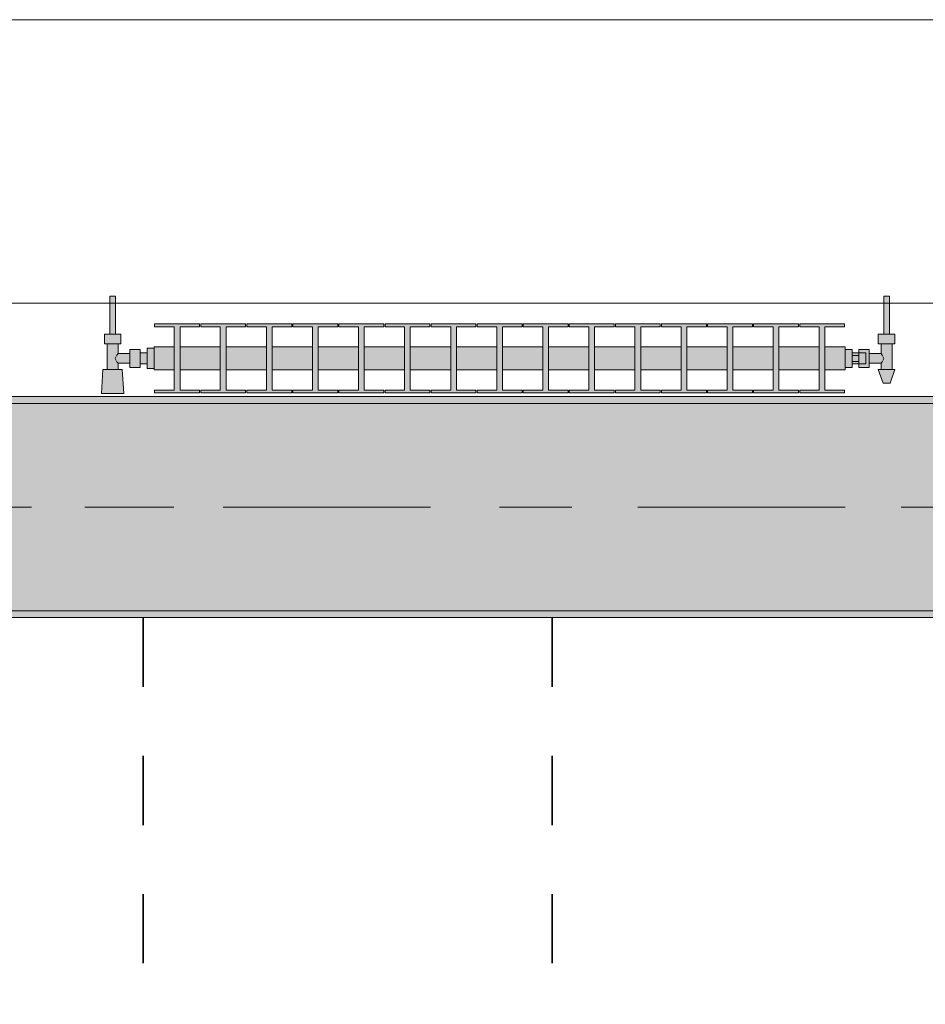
# Model space of a CAD drawing. Header units: metres. Extents: x -3.6 to 84.5, y -11 to 16.8.
# Tile 102 of 229: x 26.9 to 28.2, y 12.4 to 13.9. Entities that reach past the tile are written whole.
import ezdxf

# ---------------------------------------------------------------- set-up
doc = ezdxf.new("R2010")
doc.units = ezdxf.units.M
doc.header["$MEASUREMENT"] = 0
doc.linetypes.add('Achse', pattern=[0.2, 0.1, -0.05, 0, -0.05])
doc.linetypes.add('Strichlinie doppelt', pattern=[0.546806, 0.264583, -0.105833, 0.070556, -0.105833])
for name, color, linetype in [('155 - Bemaßung_ Beschriftung.Ausbau - Deckenelemente', 7, 'Continuous'), ('451 - Universal.Achsen Raster', 7, 'Continuous'), ('604 - Struktur.Wand Aussen', 7, 'Continuous'), ('608 - Struktur.Träger', 7, 'Continuous'), ('801 - HKLSE.Heizung_ Klima_ Lüftung', 7, 'Continuous')]:
    doc.layers.add(name, color=color, linetype=linetype)
pattern_1 = [(45, (0, 0), (-0.01767767, 0.01767767), [0, -0.025])]

msp = doc.modelspace()

# ---------------------------------------------------------------- hatches: boundary and pattern name
at = {"layer": '608 - Struktur.Träger', "linetype": 'Continuous', "lineweight": 0, "true_color": 0x000000}
h = msp.add_hatch(dxfattribs=at)
h.set_pattern_fill('Gips_0001', color=18, style=0, pattern_type=2)
h.set_pattern_definition(pattern_1)
h.paths.add_polyline_path([(25.89, 13.3), (29.17, 13.3), (29.17, 13.31), (25.89, 13.31)])
h = msp.add_hatch(dxfattribs=at)
h.set_pattern_fill('Beton__Stahlbeton_0001', color=18, style=0, pattern_type=2)
h.set_pattern_definition([(45, (0, 0), (-0.0848528, 0.0848528), []), (45, (-0.04243, 0.04243), (-0.0848528, 0.0848528), [0.09, -0.03])])
h.paths.add_polyline_path([(15.09, 13.3), (14.78, 13.3), (14.78, 13), (15.09, 13), (18.37, 13), (18.69, 13), (21.97, 13), (22.29, 13), (25.57, 13), (25.89, 13), (29.17, 13), (29.49, 13), (32.77, 13), (33.09, 13), (36.37, 13), (36.69, 13), (39.97, 13), (40.29, 13), (43.57, 13), (43.89, 13), (47.17, 13), (47.48, 13), (47.48, 13.3), (47.17, 13.3), (43.89, 13.3), (43.57, 13.3), (40.29, 13.3), (39.97, 13.3), (36.69, 13.3), (36.37, 13.3), (33.09, 13.3), (32.77, 13.3), (29.49, 13.3), (29.17, 13.3), (25.89, 13.3), (25.57, 13.3), (22.29, 13.3), (21.97, 13.3), (18.69, 13.3), (18.37, 13.3)])
h = msp.add_hatch(dxfattribs=at)
h.set_pattern_fill('Gips_0001', color=18, style=0, pattern_type=2)
h.set_pattern_definition(pattern_1)
h.paths.add_polyline_path([(25.89, 12.99), (29.17, 12.99), (29.17, 13), (25.89, 13)])
at = {"layer": '801 - HKLSE.Heizung_ Klima_ Lüftung', "linetype": 'Continuous', "lineweight": 0, "true_color": 0x3a3a3a}
for points in [[(27.08, 13.3503), (27.08, 13.3797), (27.07, 13.3797), (27.07, 13.373), (27.06, 13.373), (27.06, 13.378), (27.045, 13.378), (27.045, 13.372), (27.028, 13.372), (27.028, 13.386), (27.032, 13.386), (27.032, 13.4), (27.024, 13.4), (27.024, 13.455), (27.016, 13.455), (27.016, 13.4), (27.008, 13.4), (27.008, 13.386), (27.012, 13.386), (27.012, 13.349), (27.006, 13.349), (27.004, 13.314), (27.036, 13.314), (27.034, 13.349), (27.028, 13.349), (27.028, 13.358), (27.045, 13.358), (27.045, 13.352), (27.06, 13.352), (27.06, 13.357), (27.07, 13.357), (27.07, 13.3503)], [(28.08, 13.352), (28.09, 13.352), (28.09, 13.357), (28.1, 13.357), (28.1, 13.352), (28.115, 13.352), (28.115, 13.358), (28.132, 13.358), (28.132, 13.349), (28.128, 13.349), (28.135, 13.329), (28.145, 13.329), (28.152, 13.349), (28.148, 13.349), (28.148, 13.386), (28.152, 13.386), (28.152, 13.4), (28.144, 13.4), (28.144, 13.455), (28.136, 13.455), (28.136, 13.4), (28.128, 13.4), (28.128, 13.386), (28.132, 13.386), (28.132, 13.372), (28.115, 13.372), (28.115, 13.378), (28.1, 13.378), (28.1, 13.373), (28.09, 13.373), (28.09, 13.378), (28.08, 13.378)], [(27.08, 13.3817), (27.08, 13.3483), (27.1092, 13.3483), (27.1092, 13.3192), (27.0808, 13.3192), (27.0808, 13.315), (27.1458, 13.315), (27.1458, 13.3192), (27.1175, 13.3192), (27.1175, 13.3483), (27.1758, 13.3483), (27.1758, 13.3192), (27.1475, 13.3192), (27.1475, 13.315), (27.2125, 13.315), (27.2125, 13.3192), (27.1842, 13.3192), (27.1842, 13.3483), (27.2425, 13.3483), (27.2425, 13.3192), (27.2142, 13.3192), (27.2142, 13.315), (27.2792, 13.315), (27.2792, 13.3192), (27.2508, 13.3192), (27.2508, 13.3483), (27.3092, 13.3483), (27.3092, 13.3192), (27.2808, 13.3192), (27.2808, 13.315), (27.3458, 13.315), (27.3458, 13.3192), (27.3175, 13.3192), (27.3175, 13.3483), (27.3758, 13.3483), (27.3758, 13.3192), (27.3475, 13.3192), (27.3475, 13.315), (27.4125, 13.315), (27.4125, 13.3192), (27.3842, 13.3192), (27.3842, 13.3483), (27.4425, 13.3483), (27.4425, 13.3192), (27.4142, 13.3192), (27.4142, 13.315), (27.4792, 13.315), (27.4792, 13.3192), (27.4508, 13.3192), (27.4508, 13.3483), (27.5092, 13.3483), (27.5092, 13.3192), (27.4808, 13.3192), (27.4808, 13.315), (27.5458, 13.315), (27.5458, 13.3192), (27.5175, 13.3192), (27.5175, 13.3483), (27.5758, 13.3483), (27.5758, 13.3192), (27.5475, 13.3192), (27.5475, 13.315), (27.6125, 13.315), (27.6125, 13.3192), (27.5842, 13.3192), (27.5842, 13.3483), (27.6425, 13.3483), (27.6425, 13.3192), (27.6142, 13.3192), (27.6142, 13.315), (27.6792, 13.315), (27.6792, 13.3192), (27.6508, 13.3192), (27.6508, 13.3483), (27.7092, 13.3483), (27.7092, 13.3192), (27.6808, 13.3192), (27.6808, 13.315), (27.7458, 13.315), (27.7458, 13.3192), (27.7175, 13.3192), (27.7175, 13.3483), (27.7758, 13.3483), (27.7758, 13.3192), (27.7475, 13.3192), (27.7475, 13.315), (27.8125, 13.315), (27.8125, 13.3192), (27.7842, 13.3192), (27.7842, 13.3483), (27.8425, 13.3483), (27.8425, 13.3192), (27.8142, 13.3192), (27.8142, 13.315), (27.8792, 13.315), (27.8792, 13.3192), (27.8508, 13.3192), (27.8508, 13.3483), (27.9092, 13.3483), (27.9092, 13.3192), (27.8808, 13.3192), (27.8808, 13.315), (27.9458, 13.315), (27.9458, 13.3192), (27.9175, 13.3192), (27.9175, 13.3483), (27.9758, 13.3483), (27.9758, 13.3192), (27.9475, 13.3192), (27.9475, 13.315), (28.0125, 13.315), (28.0125, 13.3192), (27.9842, 13.3192), (27.9842, 13.3483), (28.0425, 13.3483), (28.0425, 13.3192), (28.0142, 13.3192), (28.0142, 13.315), (28.0792, 13.315), (28.0792, 13.3192), (28.0508, 13.3192), (28.0508, 13.3483), (28.08, 13.3483), (28.08, 13.3817), (28.0508, 13.3817), (28.0508, 13.4108), (28.0792, 13.4108), (28.0792, 13.415), (28.0142, 13.415), (28.0142, 13.4108), (28.0425, 13.4108), (28.0425, 13.3817), (27.9842, 13.3817), (27.9842, 13.4108), (28.0125, 13.4108), (28.0125, 13.415), (27.9475, 13.415), (27.9475, 13.4108), (27.9758, 13.4108), (27.9758, 13.3817), (27.9175, 13.3817), (27.9175, 13.4108), (27.9458, 13.4108), (27.9458, 13.415), (27.8808, 13.415), (27.8808, 13.4108), (27.9092, 13.4108), (27.9092, 13.3817), (27.8508, 13.3817), (27.8508, 13.4108), (27.8792, 13.4108), (27.8792, 13.415), (27.8142, 13.415), (27.8142, 13.4108), (27.8425, 13.4108), (27.8425, 13.3817), (27.7842, 13.3817), (27.7842, 13.4108), (27.8125, 13.4108), (27.8125, 13.415), (27.7475, 13.415), (27.7475, 13.4108), (27.7758, 13.4108), (27.7758, 13.3817), (27.7175, 13.3817), (27.7175, 13.4108), (27.7458, 13.4108), (27.7458, 13.415), (27.6808, 13.415), (27.6808, 13.4108), (27.7092, 13.4108), (27.7092, 13.3817), (27.6508, 13.3817), (27.6508, 13.4108), (27.6792, 13.4108), (27.6792, 13.415), (27.6142, 13.415), (27.6142, 13.4108), (27.6425, 13.4108), (27.6425, 13.3817), (27.5842, 13.3817), (27.5842, 13.4108), (27.6125, 13.4108), (27.6125, 13.415), (27.5475, 13.415), (27.5475, 13.4108), (27.5758, 13.4108), (27.5758, 13.3817), (27.5175, 13.3817), (27.5175, 13.4108), (27.5458, 13.4108), (27.5458, 13.415), (27.4808, 13.415), (27.4808, 13.4108), (27.5092, 13.4108), (27.5092, 13.3817), (27.4508, 13.3817), (27.4508, 13.4108), (27.4792, 13.4108), (27.4792, 13.415), (27.4142, 13.415), (27.4142, 13.4108), (27.4425, 13.4108), (27.4425, 13.3817), (27.3842, 13.3817), (27.3842, 13.4108), (27.4125, 13.4108), (27.4125, 13.415), (27.3475, 13.415), (27.3475, 13.4108), (27.3758, 13.4108), (27.3758, 13.3817), (27.3175, 13.3817), (27.3175, 13.4108), (27.3458, 13.4108), (27.3458, 13.415), (27.2808, 13.415), (27.2808, 13.4108), (27.3092, 13.4108), (27.3092, 13.3817), (27.2508, 13.3817), (27.2508, 13.4108), (27.2792, 13.4108), (27.2792, 13.415), (27.2142, 13.415), (27.2142, 13.4108), (27.2425, 13.4108), (27.2425, 13.3817), (27.1842, 13.3817), (27.1842, 13.4108), (27.2125, 13.4108), (27.2125, 13.415), (27.1475, 13.415), (27.1475, 13.4108), (27.1758, 13.4108), (27.1758, 13.3817), (27.1175, 13.3817), (27.1175, 13.4108), (27.1458, 13.4108), (27.1458, 13.415), (27.0808, 13.415), (27.0808, 13.4108), (27.1092, 13.4108), (27.1092, 13.3817)]]:
    msp.add_hatch(color=250, dxfattribs=at).paths.add_polyline_path(points)

# ---------------------------------------------------------------- linework, layer by layer
at = {"layer": '155 - Bemaßung_ Beschriftung.Ausbau - Deckenelemente', "color": 7, "linetype": 'Achse', "lineweight": 35}
for p, q in [((27.064, 12.99), (27.064, 8.51)), ((27.656, 12.99), (27.656, 8.51))]:
    msp.add_line(p, q, dxfattribs=at)
at = {"layer": '451 - Universal.Achsen Raster', "color": 160, "linetype": 'Strichlinie doppelt', "lineweight": 9, "true_color": 0x3232ff}
msp.add_line((64.935, 13.15), (-3.175, 13.15), dxfattribs=at)
at = {"layer": '604 - Struktur.Wand Aussen', "color": 7, "linetype": 'Continuous', "lineweight": 13}
for p, q in [((28.74, 13.855), (26.34, 13.855)), ((26.34, 13.445), (28.74, 13.445))]:
    msp.add_line(p, q, dxfattribs=at)
at = {"layer": '608 - Struktur.Träger', "color": 7, "linetype": 'Continuous', "lineweight": 13}
for p, q in [((14.78, 13.31), (47.48, 13.31)), ((29.17, 13.3), (25.89, 13.3)), ((14.78, 12.99), (47.48, 12.99))]:
    msp.add_line(p, q, dxfattribs=at)
at = {"layer": '608 - Struktur.Träger', "color": 7, "linetype": 'Continuous', "lineweight": 5}
for p, q in [((29.17, 13.31), (25.89, 13.31)), ((29.17, 12.99), (25.89, 12.99))]:
    msp.add_line(p, q, dxfattribs=at)
at = {"layer": '608 - Struktur.Träger', "color": 7, "linetype": 'Achse', "lineweight": 9}
msp.add_line((14.78, 13.15), (47.48, 13.15), dxfattribs=at)
at = {"layer": '608 - Struktur.Träger', "color": 7, "linetype": 'Continuous', "lineweight": 13, "flags": 128}
msp.add_lwpolyline([(47.48, 13), (47.17, 13), (43.89, 13), (43.57, 13), (40.29, 13), (39.97, 13), (36.69, 13), (36.37, 13), (33.09, 13), (32.77, 13), (29.49, 13), (29.17, 13), (25.89, 13), (25.57, 13), (22.29, 13), (21.97, 13), (18.69, 13), (18.37, 13), (15.09, 13), (14.78, 13)], dxfattribs=at)
at = {"layer": '801 - HKLSE.Heizung_ Klima_ Lüftung', "color": 7, "linetype": 'Continuous', "lineweight": 5, "true_color": 0xebebeb}
for p, q in [((27.0172, 13.455), (27.016, 13.455)), ((27.016, 13.455), (27.016, 13.4)), ((27.02, 13.455), (27.0172, 13.455)), ((27.0228, 13.455), (27.02, 13.455)), ((27.024, 13.455), (27.0228, 13.455)), ((27.024, 13.455), (27.024, 13.4)), ((28.136, 13.455), (28.1372, 13.455)), ((28.136, 13.455), (28.136, 13.4)), ((28.1372, 13.455), (28.14, 13.455)), ((28.14, 13.455), (28.1428, 13.455)), ((28.1428, 13.455), (28.144, 13.455)), ((28.144, 13.455), (28.144, 13.4)), ((27.0808, 13.415), (27.0808, 13.4108)), ((27.1458, 13.415), (27.0808, 13.415)), ((27.0808, 13.415), (27.0808, 13.4108)), ((27.0808, 13.4108), (27.1092, 13.4108)), ((27.1092, 13.4108), (27.1092, 13.3192)), ((27.1175, 13.3192), (27.1175, 13.4108)), ((27.1175, 13.4108), (27.1458, 13.4108)), ((27.1458, 13.4108), (27.1458, 13.415)), ((27.1475, 13.415), (27.1475, 13.4108)), ((27.2125, 13.415), (27.1475, 13.415)), ((27.1475, 13.415), (27.1475, 13.4108)), ((27.1475, 13.4108), (27.1758, 13.4108)), ((27.1758, 13.4108), (27.1758, 13.3192)), ((27.1842, 13.3192), (27.1842, 13.4108)), ((27.1842, 13.4108), (27.2125, 13.4108)), ((27.2125, 13.4108), (27.2125, 13.415)), ((27.2125, 13.4108), (27.2125, 13.415)), ((27.2792, 13.415), (27.2142, 13.415)), ((27.2142, 13.415), (27.2142, 13.4108)), ((27.2142, 13.4108), (27.2425, 13.4108)), ((27.2425, 13.4108), (27.2425, 13.3192)), ((27.2508, 13.3192), (27.2508, 13.4108)), ((27.2508, 13.4108), (27.2792, 13.4108)), ((27.2792, 13.4108), (27.2792, 13.415)), ((27.2792, 13.4108), (27.2792, 13.415)), ((27.3458, 13.415), (27.2808, 13.415)), ((27.2808, 13.415), (27.2808, 13.4108)), ((27.2808, 13.4108), (27.3092, 13.4108)), ((27.3092, 13.4108), (27.3092, 13.3192)), ((27.3175, 13.3192), (27.3175, 13.4108)), ((27.3175, 13.4108), (27.3458, 13.4108)), ((27.3458, 13.4108), (27.3458, 13.415)), ((27.3475, 13.415), (27.3475, 13.4108)), ((27.4125, 13.415), (27.3475, 13.415)), ((27.3475, 13.415), (27.3475, 13.4108)), ((27.3475, 13.4108), (27.3758, 13.4108)), ((27.3758, 13.4108), (27.3758, 13.3192)), ((27.3842, 13.3192), (27.3842, 13.4108)), ((27.3842, 13.4108), (27.4125, 13.4108)), ((27.4125, 13.4108), (27.4125, 13.415)), ((27.4125, 13.4108), (27.4125, 13.415)), ((27.4792, 13.415), (27.4142, 13.415)), ((27.4142, 13.415), (27.4142, 13.4108)), ((27.4142, 13.4108), (27.4425, 13.4108)), ((27.4425, 13.4108), (27.4425, 13.3192)), ((27.4508, 13.3192), (27.4508, 13.4108)), ((27.4508, 13.4108), (27.4792, 13.4108)), ((27.4792, 13.4108), (27.4792, 13.415)), ((27.4808, 13.415), (27.4808, 13.4108)), ((27.5458, 13.415), (27.4808, 13.415)), ((27.4808, 13.415), (27.4808, 13.4108)), ((27.4808, 13.4108), (27.5092, 13.4108)), ((27.5092, 13.4108), (27.5092, 13.3192)), ((27.5175, 13.3192), (27.5175, 13.4108)), ((27.5175, 13.4108), (27.5458, 13.4108)), ((27.5458, 13.4108), (27.5458, 13.415)), ((27.6125, 13.415), (27.5475, 13.415)), ((27.5475, 13.415), (27.5475, 13.4108)), ((27.5475, 13.4108), (27.5758, 13.4108)), ((27.5758, 13.4108), (27.5758, 13.3192)), ((27.5842, 13.3192), (27.5842, 13.4108)), ((27.5842, 13.4108), (27.6125, 13.4108)), ((27.6125, 13.4108), (27.6125, 13.415)), ((27.6125, 13.4108), (27.6125, 13.415)), ((27.6792, 13.415), (27.6142, 13.415)), ((27.6142, 13.415), (27.6142, 13.4108)), ((27.6142, 13.4108), (27.6425, 13.4108)), ((27.6425, 13.4108), (27.6425, 13.3192)), ((27.6508, 13.3192), (27.6508, 13.4108)), ((27.6508, 13.4108), (27.6792, 13.4108)), ((27.6792, 13.4108), (27.6792, 13.415)), ((27.6792, 13.4108), (27.6792, 13.415)), ((27.6808, 13.415), (27.6808, 13.4108)), ((27.7458, 13.415), (27.6808, 13.415)), ((27.6808, 13.415), (27.6808, 13.4108)), ((27.6808, 13.4108), (27.7092, 13.4108)), ((27.7092, 13.4108), (27.7092, 13.3192)), ((27.7175, 13.3192), (27.7175, 13.4108)), ((27.7175, 13.4108), (27.7458, 13.4108)), ((27.7458, 13.4108), (27.7458, 13.415)), ((27.8125, 13.415), (27.7475, 13.415)), ((27.7475, 13.415), (27.7475, 13.4108)), ((27.7475, 13.4108), (27.7758, 13.4108)), ((27.7758, 13.4108), (27.7758, 13.3192)), ((27.7842, 13.3192), (27.7842, 13.4108)), ((27.7842, 13.4108), (27.8125, 13.4108)), ((27.8125, 13.4108), (27.8125, 13.415)), ((27.8792, 13.415), (27.8142, 13.415)), ((27.8142, 13.415), (27.8142, 13.4108)), ((27.8142, 13.4108), (27.8425, 13.4108)), ((27.8425, 13.4108), (27.8425, 13.3192)), ((27.8508, 13.3192), (27.8508, 13.4108)), ((27.8508, 13.4108), (27.8792, 13.4108)), ((27.8792, 13.4108), (27.8792, 13.415)), ((27.8792, 13.4108), (27.8792, 13.415)), ((27.8808, 13.415), (27.8808, 13.4108)), ((27.9458, 13.415), (27.8808, 13.415)), ((27.8808, 13.415), (27.8808, 13.4108)), ((27.8808, 13.4108), (27.9092, 13.4108)), ((27.9092, 13.4108), (27.9092, 13.3192)), ((27.9175, 13.3192), (27.9175, 13.4108)), ((27.9175, 13.4108), (27.9458, 13.4108)), ((27.9458, 13.4108), (27.9458, 13.415)), ((27.9475, 13.415), (27.9475, 13.4108)), ((28.0125, 13.415), (27.9475, 13.415)), ((27.9475, 13.415), (27.9475, 13.4108)), ((27.9475, 13.4108), (27.9758, 13.4108)), ((27.9758, 13.4108), (27.9758, 13.3192)), ((27.9842, 13.3192), (27.9842, 13.4108)), ((27.9842, 13.4108), (28.0125, 13.4108)), ((28.0125, 13.4108), (28.0125, 13.415)), ((28.0125, 13.4108), (28.0125, 13.415)), ((28.0142, 13.415), (28.0142, 13.4108)), ((28.0792, 13.415), (28.0142, 13.415)), ((28.0142, 13.415), (28.0142, 13.4108)), ((28.0142, 13.4108), (28.0425, 13.4108)), ((28.0425, 13.4108), (28.0425, 13.3192)), ((28.0508, 13.3192), (28.0508, 13.4108)), ((28.0508, 13.4108), (28.0792, 13.4108)), ((28.0792, 13.4108), (28.0792, 13.415)), ((27.014, 13.4), (27.008, 13.4)), ((27.008, 13.4), (27.008, 13.386)), ((27.026, 13.4), (27.014, 13.4)), ((27.0172, 13.4), (27.016, 13.4)), ((27.02, 13.4), (27.0172, 13.4)), ((27.0228, 13.4), (27.02, 13.4)), ((27.024, 13.4), (27.0228, 13.4)), ((27.032, 13.4), (27.026, 13.4)), ((27.032, 13.4), (27.032, 13.386)), ((28.128, 13.4), (28.134, 13.4)), ((28.128, 13.4), (28.128, 13.386)), ((28.134, 13.4), (28.146, 13.4)), ((28.136, 13.4), (28.1372, 13.4)), ((28.1372, 13.4), (28.14, 13.4)), ((28.14, 13.4), (28.1428, 13.4)), ((28.1428, 13.4), (28.144, 13.4)), ((28.146, 13.4), (28.152, 13.4)), ((28.152, 13.4), (28.152, 13.386)), ((27.014, 13.386), (27.008, 13.386)), ((27.012, 13.386), (27.012, 13.349)), ((27.026, 13.386), (27.014, 13.386)), ((27.032, 13.386), (27.026, 13.386)), ((27.028, 13.386), (27.028, 13.372)), ((27.045, 13.378), (27.045, 13.3715)), ((27.045, 13.378), (27.06, 13.378)), ((27.06, 13.378), (27.06, 13.3715)), ((27.07, 13.3797), (27.07, 13.365)), ((27.07, 13.3797), (27.08, 13.3797)), ((27.07, 13.3797), (27.07, 13.365)), ((27.07, 13.3797), (27.08, 13.3797)), ((27.08, 13.3817), (27.08, 13.3768)), ((27.08, 13.3817), (27.1092, 13.3817)), ((27.08, 13.3768), (27.08, 13.365)), ((27.1175, 13.3817), (27.1758, 13.3817)), ((27.1842, 13.3817), (27.2425, 13.3817)), ((27.2508, 13.3817), (27.3092, 13.3817)), ((27.3175, 13.3817), (27.3758, 13.3817)), ((27.3842, 13.3817), (27.4425, 13.3817)), ((27.4508, 13.3817), (27.5092, 13.3817)), ((27.5175, 13.3817), (27.5758, 13.3817)), ((27.5842, 13.3817), (27.6425, 13.3817)), ((27.6508, 13.3817), (27.7092, 13.3817)), ((27.7175, 13.3817), (27.7758, 13.3817)), ((27.7842, 13.3817), (27.8425, 13.3817)), ((27.8508, 13.3817), (27.9092, 13.3817)), ((27.9175, 13.3817), (27.9758, 13.3817)), ((27.9842, 13.3817), (28.0425, 13.3817)), ((28.0508, 13.3817), (28.08, 13.3817)), ((28.08, 13.3817), (28.08, 13.3768)), ((28.08, 13.378), (28.09, 13.378)), ((28.08, 13.3768), (28.08, 13.365)), ((28.09, 13.378), (28.09, 13.365)), ((28.1, 13.373), (28.1, 13.378)), ((28.1, 13.378), (28.1, 13.3715)), ((28.115, 13.378), (28.1, 13.378)), ((28.115, 13.378), (28.115, 13.3715)), ((28.128, 13.386), (28.134, 13.386)), ((28.132, 13.386), (28.132, 13.372)), ((28.134, 13.386), (28.146, 13.386)), ((28.146, 13.386), (28.152, 13.386)), ((28.148, 13.386), (28.148, 13.349)), ((27.0253, 13.3679), (27.0239, 13.365)), ((27.0239, 13.365), (27.0253, 13.3621)), ((27.0263, 13.3699), (27.0258, 13.3689)), ((27.0258, 13.3611), (27.0263, 13.3601)), ((27.028, 13.372), (27.0263, 13.3699)), ((27.028, 13.372), (27.045, 13.372)), ((27.045, 13.3715), (27.045, 13.3585)), ((27.06, 13.373), (27.07, 13.373)), ((27.06, 13.3715), (27.06, 13.3585)), ((27.07, 13.373), (27.07, 13.3707)), ((27.07, 13.3707), (27.07, 13.365)), ((27.07, 13.365), (27.07, 13.3503)), ((27.07, 13.365), (27.07, 13.3503)), ((27.07, 13.365), (27.07, 13.3593)), ((27.08, 13.365), (27.08, 13.3532)), ((28.08, 13.365), (28.08, 13.3532)), ((28.1, 13.373), (28.09, 13.373)), ((28.09, 13.3693), (28.1, 13.3693)), ((28.09, 13.365), (28.09, 13.352)), ((28.1, 13.373), (28.1, 13.3707)), ((28.1, 13.373), (28.11, 13.373)), ((28.1, 13.373), (28.1, 13.3707)), ((28.1, 13.3715), (28.1, 13.3693)), ((28.1, 13.3707), (28.1, 13.365)), ((28.1, 13.3707), (28.1, 13.3693)), ((28.1, 13.3693), (28.1, 13.365)), ((28.1, 13.365), (28.1, 13.3607)), ((28.1, 13.365), (28.1, 13.3593)), ((28.11, 13.373), (28.11, 13.3707)), ((28.11, 13.3707), (28.11, 13.365)), ((28.11, 13.365), (28.11, 13.3593)), ((28.132, 13.372), (28.115, 13.372)), ((28.115, 13.3715), (28.115, 13.3585)), ((28.132, 13.372), (28.1337, 13.3699)), ((28.1337, 13.3699), (28.1342, 13.3689)), ((28.1342, 13.3611), (28.1337, 13.3601)), ((28.1347, 13.3679), (28.1361, 13.365)), ((28.1361, 13.365), (28.1347, 13.3621)), ((27.006, 13.349), (27.004, 13.314)), ((27.0101, 13.349), (27.006, 13.349)), ((27.02, 13.349), (27.0101, 13.349)), ((27.0299, 13.349), (27.02, 13.349)), ((27.0263, 13.3601), (27.028, 13.358)), ((27.028, 13.358), (27.028, 13.349)), ((27.028, 13.358), (27.045, 13.358)), ((27.034, 13.349), (27.0299, 13.349)), ((27.034, 13.349), (27.036, 13.314)), ((27.045, 13.3585), (27.045, 13.352)), ((27.045, 13.352), (27.06, 13.352)), ((27.06, 13.3585), (27.06, 13.352)), ((27.06, 13.357), (27.07, 13.357)), ((27.07, 13.3593), (27.07, 13.357)), ((27.07, 13.3503), (27.08, 13.3503)), ((27.07, 13.3503), (27.08, 13.3503)), ((27.07, 13.3503), (27.08, 13.3503)), ((27.07, 13.3503), (27.08, 13.3503)), ((27.08, 13.3532), (27.08, 13.3483)), ((27.08, 13.3483), (27.1092, 13.3483)), ((27.1175, 13.3483), (27.1758, 13.3483)), ((27.1842, 13.3483), (27.2425, 13.3483)), ((27.2508, 13.3483), (27.3092, 13.3483)), ((27.3175, 13.3483), (27.3758, 13.3483)), ((27.3842, 13.3483), (27.4425, 13.3483)), ((27.4508, 13.3483), (27.5092, 13.3483)), ((27.5175, 13.3483), (27.5758, 13.3483)), ((27.5842, 13.3483), (27.6425, 13.3483)), ((27.6508, 13.3483), (27.7092, 13.3483)), ((27.7175, 13.3483), (27.7758, 13.3483)), ((27.7842, 13.3483), (27.8425, 13.3483)), ((27.8508, 13.3483), (27.9092, 13.3483)), ((27.9175, 13.3483), (27.9758, 13.3483)), ((27.9842, 13.3483), (28.0425, 13.3483)), ((28.0508, 13.3483), (28.08, 13.3483)), ((28.08, 13.3532), (28.08, 13.3483)), ((28.08, 13.352), (28.09, 13.352)), ((28.08, 13.352), (28.09, 13.352)), ((28.08, 13.352), (28.09, 13.352)), ((28.08, 13.352), (28.09, 13.352)), ((28.09, 13.3607), (28.1, 13.3607)), ((28.1, 13.357), (28.09, 13.357)), ((28.1, 13.3607), (28.1, 13.3585)), ((28.1, 13.3607), (28.1, 13.3593)), ((28.1, 13.3593), (28.1, 13.357)), ((28.1, 13.3593), (28.1, 13.357)), ((28.1, 13.3585), (28.1, 13.352)), ((28.1, 13.357), (28.11, 13.357)), ((28.1, 13.352), (28.1, 13.357)), ((28.115, 13.352), (28.1, 13.352)), ((28.11, 13.3593), (28.11, 13.357)), ((28.115, 13.3585), (28.115, 13.352)), ((28.132, 13.358), (28.115, 13.358)), ((28.128, 13.349), (28.1315, 13.349)), ((28.128, 13.349), (28.135, 13.329)), ((28.1315, 13.349), (28.14, 13.349)), ((28.1337, 13.3601), (28.132, 13.358)), ((28.132, 13.358), (28.132, 13.349)), ((28.14, 13.349), (28.1485, 13.349)), ((28.152, 13.349), (28.145, 13.329)), ((28.1485, 13.349), (28.152, 13.349)), ((27.0808, 13.3192), (27.0808, 13.315)), ((27.1092, 13.3192), (27.0808, 13.3192)), ((27.0808, 13.3192), (27.0808, 13.315)), ((27.1458, 13.3192), (27.1175, 13.3192)), ((27.1458, 13.315), (27.1458, 13.3192)), ((27.1475, 13.3192), (27.1475, 13.315)), ((27.1758, 13.3192), (27.1475, 13.3192)), ((27.1475, 13.3192), (27.1475, 13.315)), ((27.2125, 13.3192), (27.1842, 13.3192)), ((27.2125, 13.315), (27.2125, 13.3192)), ((27.2125, 13.315), (27.2125, 13.3192)), ((27.2425, 13.3192), (27.2142, 13.3192)), ((27.2142, 13.3192), (27.2142, 13.315)), ((27.2792, 13.3192), (27.2508, 13.3192)), ((27.2792, 13.315), (27.2792, 13.3192)), ((27.2792, 13.315), (27.2792, 13.3192)), ((27.3092, 13.3192), (27.2808, 13.3192)), ((27.2808, 13.3192), (27.2808, 13.315)), ((27.3458, 13.3192), (27.3175, 13.3192)), ((27.3458, 13.315), (27.3458, 13.3192)), ((27.3475, 13.3192), (27.3475, 13.315)), ((27.3758, 13.3192), (27.3475, 13.3192)), ((27.3475, 13.3192), (27.3475, 13.315)), ((27.4125, 13.3192), (27.3842, 13.3192)), ((27.4125, 13.315), (27.4125, 13.3192)), ((27.4125, 13.315), (27.4125, 13.3192)), ((27.4425, 13.3192), (27.4142, 13.3192)), ((27.4142, 13.3192), (27.4142, 13.315)), ((27.4792, 13.3192), (27.4508, 13.3192)), ((27.4792, 13.315), (27.4792, 13.3192)), ((27.4808, 13.3192), (27.4808, 13.315)), ((27.5092, 13.3192), (27.4808, 13.3192)), ((27.4808, 13.3192), (27.4808, 13.315)), ((27.5458, 13.3192), (27.5175, 13.3192)), ((27.5458, 13.315), (27.5458, 13.3192)), ((27.5758, 13.3192), (27.5475, 13.3192)), ((27.5475, 13.3192), (27.5475, 13.315)), ((27.6125, 13.3192), (27.5842, 13.3192)), ((27.6125, 13.315), (27.6125, 13.3192)), ((27.6125, 13.315), (27.6125, 13.3192)), ((27.6425, 13.3192), (27.6142, 13.3192)), ((27.6142, 13.3192), (27.6142, 13.315)), ((27.6792, 13.3192), (27.6508, 13.3192)), ((27.6792, 13.315), (27.6792, 13.3192)), ((27.6792, 13.315), (27.6792, 13.3192)), ((27.6808, 13.3192), (27.6808, 13.315)), ((27.7092, 13.3192), (27.6808, 13.3192)), ((27.6808, 13.3192), (27.6808, 13.315)), ((27.7458, 13.3192), (27.7175, 13.3192)), ((27.7458, 13.315), (27.7458, 13.3192)), ((27.7758, 13.3192), (27.7475, 13.3192)), ((27.7475, 13.3192), (27.7475, 13.315)), ((27.8125, 13.3192), (27.7842, 13.3192)), ((27.8125, 13.315), (27.8125, 13.3192)), ((27.8425, 13.3192), (27.8142, 13.3192)), ((27.8142, 13.3192), (27.8142, 13.315)), ((27.8792, 13.3192), (27.8508, 13.3192)), ((27.8792, 13.315), (27.8792, 13.3192)), ((27.8792, 13.315), (27.8792, 13.3192)), ((27.8808, 13.3192), (27.8808, 13.315)), ((27.9092, 13.3192), (27.8808, 13.3192)), ((27.8808, 13.3192), (27.8808, 13.315)), ((27.9458, 13.3192), (27.9175, 13.3192)), ((27.9458, 13.315), (27.9458, 13.3192)), ((27.9475, 13.3192), (27.9475, 13.315)), ((27.9758, 13.3192), (27.9475, 13.3192)), ((27.9475, 13.3192), (27.9475, 13.315)), ((28.0125, 13.3192), (27.9842, 13.3192)), ((28.0125, 13.315), (28.0125, 13.3192)), ((28.0125, 13.315), (28.0125, 13.3192)), ((28.0142, 13.3192), (28.0142, 13.315)), ((28.0425, 13.3192), (28.0142, 13.3192)), ((28.0142, 13.3192), (28.0142, 13.315)), ((28.0792, 13.3192), (28.0508, 13.3192)), ((28.0792, 13.315), (28.0792, 13.3192)), ((28.135, 13.329), (28.1365, 13.329)), ((28.1365, 13.329), (28.14, 13.329)), ((28.14, 13.329), (28.1435, 13.329)), ((28.1435, 13.329), (28.145, 13.329)), ((27.0087, 13.314), (27.004, 13.314)), ((27.004, 13.314), (27.0087, 13.314)), ((27.02, 13.314), (27.0087, 13.314)), ((27.0087, 13.314), (27.02, 13.314)), ((27.0313, 13.314), (27.02, 13.314)), ((27.02, 13.314), (27.0313, 13.314)), ((27.0313, 13.314), (27.036, 13.314)), ((27.036, 13.314), (27.0313, 13.314)), ((27.0808, 13.315), (27.1458, 13.315)), ((27.0808, 13.315), (27.1458, 13.315)), ((27.1475, 13.315), (27.2125, 13.315)), ((27.1475, 13.315), (27.2125, 13.315)), ((27.2142, 13.315), (27.2792, 13.315)), ((27.2142, 13.315), (27.2792, 13.315)), ((27.2808, 13.315), (27.3458, 13.315)), ((27.2808, 13.315), (27.3458, 13.315)), ((27.3475, 13.315), (27.4125, 13.315)), ((27.3475, 13.315), (27.4125, 13.315)), ((27.4142, 13.315), (27.4792, 13.315)), ((27.4142, 13.315), (27.4792, 13.315)), ((27.4808, 13.315), (27.5458, 13.315)), ((27.4808, 13.315), (27.5458, 13.315)), ((27.5475, 13.315), (27.6125, 13.315)), ((27.5475, 13.315), (27.6125, 13.315)), ((27.6142, 13.315), (27.6792, 13.315)), ((27.6142, 13.315), (27.6792, 13.315)), ((27.6808, 13.315), (27.7458, 13.315)), ((27.6808, 13.315), (27.7458, 13.315)), ((27.7475, 13.315), (27.8125, 13.315)), ((27.7475, 13.315), (27.8125, 13.315)), ((27.8142, 13.315), (27.8792, 13.315)), ((27.8142, 13.315), (27.8792, 13.315)), ((27.8808, 13.315), (27.9458, 13.315)), ((27.8808, 13.315), (27.9458, 13.315)), ((27.9475, 13.315), (28.0125, 13.315)), ((27.9475, 13.315), (28.0125, 13.315)), ((28.0142, 13.315), (28.0792, 13.315)), ((28.0142, 13.315), (28.0792, 13.315))]:
    msp.add_line(p, q, dxfattribs=at)

doc.saveas('drawing.dxf')
